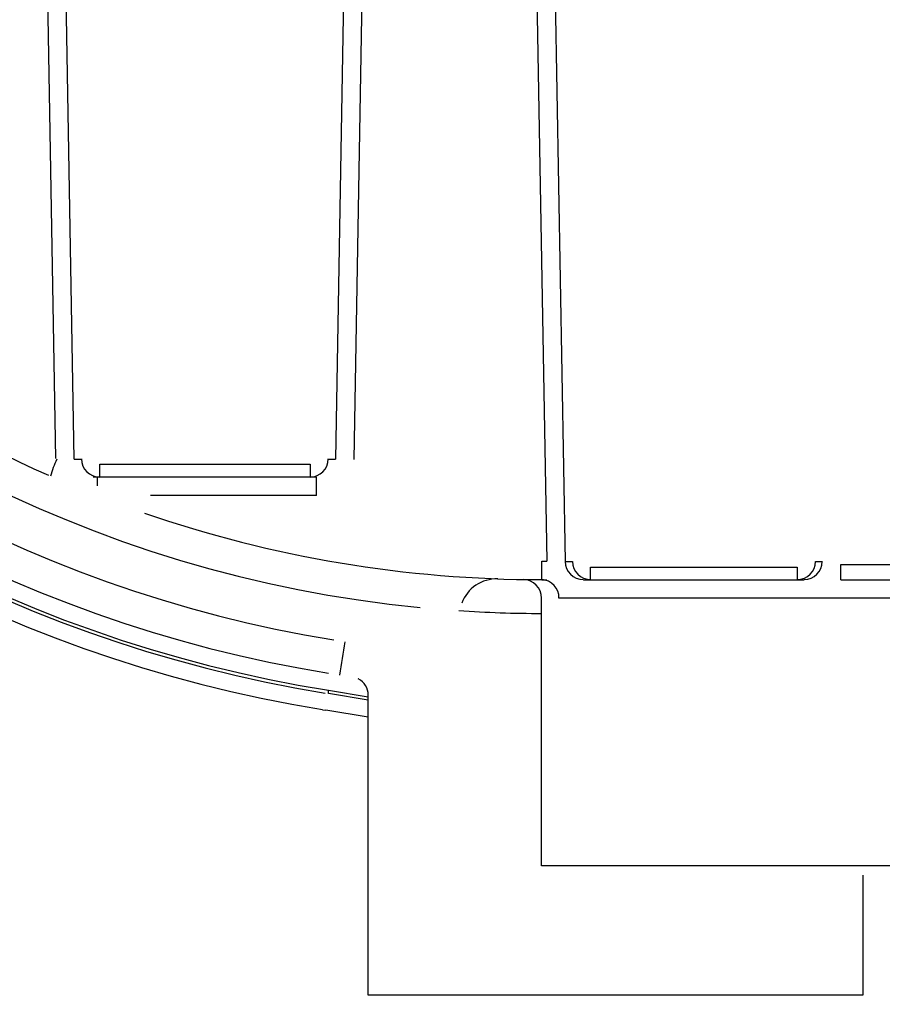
# Model space of a CAD drawing. Header units: inches. Extents: x 113 to 184, y 91 to 194.
# Tile 2 of 20: x 124 to 136, y 94 to 108. Entities that reach past the tile are written whole.
import ezdxf

# ---------------------------------------------------------------- set-up
doc = ezdxf.new("R2010")
doc.units = ezdxf.units.IN
doc.header["$MEASUREMENT"] = 0
doc.layers.add('N0', color=255, linetype='Continuous')

msp = doc.modelspace()

# ---------------------------------------------------------------- linework, layer by layer
at = {"layer": 'N0', "color": 255}
for p, q in [((124.788, 101.844), (124.527, 116.76)), ((125.036, 101.837), (124.775, 116.76)), ((128.851, 116.76), (128.59, 101.837)), ((129.099, 116.76), (128.838, 101.832)), ((131.178, 116.76), (131.462, 100.447)), ((131.426, 116.76), (131.711, 100.443)), ((125.036, 101.837), (125.135, 101.837)), ((125.383, 101.768), (128.243, 101.768)), ((125.383, 101.59), (125.383, 101.768)), ((128.243, 101.768), (128.243, 101.59)), ((128.491, 101.837), (128.59, 101.837)), ((125.383, 101.59), (125.295, 101.59)), ((125.347, 101.59), (125.347, 101.474)), ((128.243, 101.59), (125.383, 101.59)), ((128.33, 101.59), (128.243, 101.59)), ((128.33, 101.339), (128.33, 101.59)), ((128.33, 101.339), (126.073, 101.339)), ((131.393, 100.196), (131.393, 100.447)), ((131.393, 100.447), (131.462, 100.447)), ((131.711, 100.443), (131.81, 100.443)), ((135.116, 100.443), (135.209, 100.443)), ((135.458, 100.403), (136.791, 100.403)), ((135.458, 100.196), (135.458, 100.403)), ((132.058, 100.368), (134.868, 100.368)), ((132.058, 100.196), (132.058, 100.368)), ((134.868, 100.368), (134.868, 100.196)), ((130.637, 100.186), (130.644, 100.189)), ((131.393, 100.196), (131.462, 100.196)), ((131.959, 100.196), (132.058, 100.196)), ((132.058, 100.196), (134.868, 100.196)), ((134.868, 100.196), (134.961, 100.196)), ((135.458, 100.196), (136.791, 100.196)), ((131.391, 96.306), (131.391, 99.947)), ((138.041, 99.945), (131.626, 99.945)), ((128.901, 98.849), (128.899, 98.849)), ((128.494, 98.648), (128.494, 98.693)), ((128.494, 98.693), (129.034, 98.605)), ((129.034, 98.56), (128.494, 98.648)), ((129.034, 94.55), (129.034, 98.626)), ((128.413, 98.429), (128.457, 98.422)), ((129.034, 98.328), (128.457, 98.422)), ((138.041, 96.306), (131.391, 96.306)), ((135.76, 96.181), (135.76, 94.55)), ((135.76, 94.55), (129.034, 94.55))]:
    msp.add_line(p, q, dxfattribs=at)
for points in [[(128.163, 116.76, 2.052268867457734e-289, 2.052268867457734e-289, 0.002155), (128.137, 115.216, 2.052268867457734e-289, 2.052268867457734e-289, 0.002184), (128.121, 113.432, 2.052268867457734e-289, 2.052268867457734e-289, 0.000179), (128.111, 111.745, 2.052268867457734e-289, 2.052268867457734e-289, 0.002667), (128.112, 110.149, 2.052268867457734e-289, 2.052268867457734e-289, 0.000085), (128.121, 108.372, 2.052268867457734e-289, 2.052268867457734e-289, 0.002735), (128.136, 106.793, 2.052268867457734e-289, 2.052268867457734e-289, 0.000157), (128.164, 105.105, 2.052268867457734e-289, 2.052268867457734e-289, 0.002195), (128.199, 103.297, 2.052268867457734e-289, 2.052268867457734e-289, 0.002526), (128.243, 101.768, 2.052268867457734e-289, 2.052268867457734e-289, 0)], [(128.411, 116.76, 2.052268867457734e-289, 2.052268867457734e-289, 0.001337), (128.387, 115.116, 2.052268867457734e-289, 2.052268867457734e-289, 0.001239), (128.37, 113.46, 2.052268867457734e-289, 2.052268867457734e-289, 0.001262), (128.361, 111.786, 2.052268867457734e-289, 2.052268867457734e-289, 0.001263), (128.361, 110.127, 2.052268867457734e-289, 2.052268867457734e-289, 0.001279), (128.37, 108.468, 2.052268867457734e-289, 2.052268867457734e-289, 0.001302), (128.387, 106.809, 2.052268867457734e-289, 2.052268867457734e-289, 0.001337), (128.413, 105.141, 2.052268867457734e-289, 2.052268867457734e-289, 0.001414), (128.448, 103.474, 2.052268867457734e-289, 2.052268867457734e-289, 0.001195), (128.491, 101.837, 2.052268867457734e-289, 2.052268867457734e-289, 0)], [(134.745, 116.76, 2.052268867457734e-289, 2.052268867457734e-289, 0.002077), (134.718, 115.201, 2.052268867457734e-289, 2.052268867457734e-289, 0.002562), (134.702, 113.507, 2.052268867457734e-289, 2.052268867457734e-289, 0.000309), (134.693, 111.752, 2.052268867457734e-289, 2.052268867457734e-289, 0.002458), (134.69, 110.269, 2.052268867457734e-289, 2.052268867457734e-289, 0.000531), (134.702, 108.576, 2.052268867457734e-289, 2.052268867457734e-289, 0.000188), (134.715, 106.866, 2.052268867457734e-289, 2.052268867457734e-289, 0.002877), (134.74, 105.361, 2.052268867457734e-289, 2.052268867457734e-289, 0.000281), (134.775, 103.624, 2.052268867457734e-289, 2.052268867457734e-289, 0.002704), (134.817, 101.902, 2.052268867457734e-289, 2.052268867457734e-289, 0.002451), (134.868, 100.368, 2.052268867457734e-289, 2.052268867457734e-289, 0)], [(134.993, 116.76, 2.052268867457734e-289, 2.052268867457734e-289, 0.001315), (134.968, 115.128, 2.052268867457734e-289, 2.052268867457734e-289, 0.001212), (134.951, 113.501, 2.052268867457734e-289, 2.052268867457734e-289, 0.001175), (134.943, 111.886, 2.052268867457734e-289, 2.052268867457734e-289, 0.00131), (134.942, 110.229, 2.052268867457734e-289, 2.052268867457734e-289, 0.00126), (134.95, 108.601, 2.052268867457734e-289, 2.052268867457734e-289, 0.001276), (134.966, 106.971, 2.052268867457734e-289, 2.052268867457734e-289, 0.001338), (134.99, 105.326, 2.052268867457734e-289, 2.052268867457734e-289, 0.001298), (135.024, 103.695, 2.052268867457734e-289, 2.052268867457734e-289, 0.001368), (135.066, 102.068, 2.052268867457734e-289, 2.052268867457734e-289, 0.001285), (135.116, 100.443, 2.052268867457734e-289, 2.052268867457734e-289, 0)], [(135.209, 100.443, 2.052268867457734e-289, 2.052268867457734e-289, -0.000787), (135.194, 102.075, 2.052268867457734e-289, 2.052268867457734e-289, -0.000704), (135.185, 103.706, 2.052268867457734e-289, 2.052268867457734e-289, -0.000655), (135.179, 105.31, 2.052268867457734e-289, 2.052268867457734e-289, -0.000744), (135.179, 106.975, 2.052268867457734e-289, 2.052268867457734e-289, -0.00069), (135.182, 108.602, 2.052268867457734e-289, 2.052268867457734e-289, -0.000688), (135.191, 110.229, 2.052268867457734e-289, 2.052268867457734e-289, -0.000729), (135.204, 111.89, 2.052268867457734e-289, 2.052268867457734e-289, -0.000644), (135.221, 113.493, 2.052268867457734e-289, 2.052268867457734e-289, -0.00068), (135.243, 115.128, 2.052268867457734e-289, 2.052268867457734e-289, -0.000584), (135.269, 116.76, 2.052268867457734e-289, 2.052268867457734e-289, 0)], [(125.135, 101.837, 2.052268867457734e-289, 2.052268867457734e-289, 0.001069), (125.166, 102.977, 2.052268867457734e-289, 2.052268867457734e-289, 0.000865), (125.192, 104.099, 2.052268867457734e-289, 2.052268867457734e-289, 0.000999), (125.215, 105.258, 2.052268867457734e-289, 2.052268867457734e-289, 0.000923), (125.234, 106.397, 2.052268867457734e-289, 2.052268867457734e-289, 0.00091), (125.248, 107.539, 2.052268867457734e-289, 2.052268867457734e-289, 0.000941), (125.258, 108.691, 2.052268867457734e-289, 2.052268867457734e-289, 0.000822), (125.264, 109.818, 2.052268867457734e-289, 2.052268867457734e-289, 0.000751), (125.265, 110.959, 2.052268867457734e-289, 2.052268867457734e-289, 0)], [(125.383, 101.768, 2.052268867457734e-289, 2.052268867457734e-289, 0.002712), (125.416, 102.886, 2.052268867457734e-289, 2.052268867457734e-289, 0.000989), (125.442, 103.869, 2.052268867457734e-289, 2.052268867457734e-289, 0.001611), (125.465, 105.159, 2.052268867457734e-289, 2.052268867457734e-289, 0.000433), (125.483, 106.353, 2.052268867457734e-289, 2.052268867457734e-289, 0.000445), (125.499, 107.536, 2.052268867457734e-289, 2.052268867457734e-289, 0.001681), (125.512, 108.825, 2.052268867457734e-289, 2.052268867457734e-289, 0.000793), (125.515, 109.82, 2.052268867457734e-289, 2.052268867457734e-289, 0.00248), (125.513, 110.935, 2.052268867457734e-289, 2.052268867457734e-289, 0)], [(131.81, 100.443, 2.052268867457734e-289, 2.052268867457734e-289, 0.001242), (131.852, 101.757, 2.052268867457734e-289, 2.052268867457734e-289, 0.001014), (131.887, 103.049, 2.052268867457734e-289, 2.052268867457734e-289, 0.001171), (131.918, 104.387, 2.052268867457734e-289, 2.052268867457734e-289, 0.001075), (131.943, 105.7, 2.052268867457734e-289, 2.052268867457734e-289, 0.001057), (131.961, 107.016, 2.052268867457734e-289, 2.052268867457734e-289, 0.001091), (131.975, 108.347, 2.052268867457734e-289, 2.052268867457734e-289, 0.000948), (131.983, 109.644, 2.052268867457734e-289, 2.052268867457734e-289, 0.00088), (131.985, 110.959, 2.052268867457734e-289, 2.052268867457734e-289, 0)], [(132.058, 100.368, 2.052268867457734e-289, 2.052268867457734e-289, 0.003202), (132.103, 101.656, 2.052268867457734e-289, 2.052268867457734e-289, 0.001184), (132.137, 102.789, 2.052268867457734e-289, 2.052268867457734e-289, 0.001862), (132.169, 104.276, 2.052268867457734e-289, 2.052268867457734e-289, 0.000503), (132.193, 105.653, 2.052268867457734e-289, 2.052268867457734e-289, 0.00052), (132.214, 107.016, 2.052268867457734e-289, 2.052268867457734e-289, 0.001963), (132.231, 108.501, 2.052268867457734e-289, 2.052268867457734e-289, 0.000901), (132.235, 109.65, 2.052268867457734e-289, 2.052268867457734e-289, 0.002867), (132.233, 110.935, 2.052268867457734e-289, 2.052268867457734e-289, 0)], [(135.458, 100.403, 2.052268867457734e-289, 2.052268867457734e-289, -0.000953), (135.444, 101.405, 2.052268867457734e-289, 2.052268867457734e-289, -0.000978), (135.435, 102.29, 2.052268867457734e-289, 2.052268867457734e-289, -0.000779), (135.428, 103.432, 2.052268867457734e-289, 2.052268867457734e-289, -0.000371), (135.424, 104.475, 2.052268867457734e-289, 2.052268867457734e-289, -0.000373), (135.421, 105.516, 2.052268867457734e-289, 2.052268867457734e-289, -0.000783), (135.42, 106.661, 2.052268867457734e-289, 2.052268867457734e-289, -0.000945), (135.423, 107.54, 2.052268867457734e-289, 2.052268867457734e-289, -0.000906), (135.43, 108.548, 2.052268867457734e-289, 2.052268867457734e-289, 0)], [(124.788, 101.844, 2.052268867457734e-289, 2.052268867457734e-289, -0.025242), (124.073, 102.166, 2.052268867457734e-289, 2.052268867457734e-289, -0.016124), (123.239, 102.629, 2.052268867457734e-289, 2.052268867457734e-289, -0.012339), (122.521, 103.05, 2.052268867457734e-289, 2.052268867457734e-289, -0.013503), (121.817, 103.553, 2.052268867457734e-289, 2.052268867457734e-289, -0.013515), (121.121, 104.065, 2.052268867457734e-289, 2.052268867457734e-289, -0.012326), (120.497, 104.616, 2.052268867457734e-289, 2.052268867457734e-289, -0.016131), (119.798, 105.265, 2.052268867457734e-289, 2.052268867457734e-289, -0.025234), (119.271, 105.844, 2.052268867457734e-289, 2.052268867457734e-289, 0)], [(124.686, 101.615, 2.052268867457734e-289, 2.052268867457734e-289, -1), (124.7, 101.647, 2.052268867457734e-289, 2.052268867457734e-289, 0), (124.715, 101.68, 2.052268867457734e-289, 2.052268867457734e-289, 0), (124.729, 101.713, 2.052268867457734e-289, 2.052268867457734e-289, 0), (124.744, 101.746, 2.052268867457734e-289, 2.052268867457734e-289, 0), (124.759, 101.779, 2.052268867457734e-289, 2.052268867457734e-289, 0), (124.773, 101.812, 2.052268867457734e-289, 2.052268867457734e-289, 0), (124.788, 101.844, 2.052268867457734e-289, 2.052268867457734e-289, 0)], [(124.801, 101.833, 2.052268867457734e-289, 2.052268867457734e-289, -0.000173), (124.799, 101.834, 2.052268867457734e-289, 2.052268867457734e-289, -0.000183), (124.797, 101.836, 2.052268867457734e-289, 2.052268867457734e-289, -0.000109), (124.795, 101.838, 2.052268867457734e-289, 2.052268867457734e-289, -0.000066), (124.793, 101.839, 2.052268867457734e-289, 2.052268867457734e-289, -0.000113), (124.791, 101.841, 2.052268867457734e-289, 2.052268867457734e-289, -0.000184), (124.789, 101.843, 2.052268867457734e-289, 2.052268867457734e-289, -0.000169), (124.788, 101.844, 2.052268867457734e-289, 2.052268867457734e-289, 0)], [(124.801, 101.833, 2.052268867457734e-289, 2.052268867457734e-289, 0.000002), (124.833, 101.833, 2.052268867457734e-289, 2.052268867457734e-289, 0.000001), (124.865, 101.834, 2.052268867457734e-289, 2.052268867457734e-289, 0.000002), (124.901, 101.834, 2.052268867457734e-289, 2.052268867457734e-289, 0.000002), (124.935, 101.835, 2.052268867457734e-289, 2.052268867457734e-289, 0.000002), (124.971, 101.836, 2.052268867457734e-289, 2.052268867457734e-289, -0.000001), (125.006, 101.836, 2.052268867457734e-289, 2.052268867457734e-289, -0.000042), (125.036, 101.837, 2.052268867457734e-289, 2.052268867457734e-289, 0)], [(125.013, 101.611, 2.052268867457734e-289, 2.052268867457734e-289, -0.029561), (124.981, 101.64, 2.052268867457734e-289, 2.052268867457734e-289, -0.01254), (124.951, 101.671, 2.052268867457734e-289, 2.052268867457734e-289, -0.000894), (124.92, 101.705, 2.052268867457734e-289, 2.052268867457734e-289, -0.001681), (124.893, 101.737, 2.052268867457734e-289, 2.052268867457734e-289, 0.003579), (124.862, 101.771, 2.052268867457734e-289, 2.052268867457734e-289, 0.008952), (124.832, 101.803, 2.052268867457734e-289, 2.052268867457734e-289, 0.023257), (124.801, 101.833, 2.052268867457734e-289, 2.052268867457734e-289, 0)], [(125.036, 101.837, 2.052268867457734e-289, 2.052268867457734e-289, 0.033727), (125.037, 101.812, 2.052268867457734e-289, 2.052268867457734e-289, 0.02527), (125.042, 101.788, 2.052268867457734e-289, 2.052268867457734e-289, 0.025082), (125.048, 101.765, 2.052268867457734e-289, 2.052268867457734e-289, 0.023691), (125.057, 101.742, 2.052268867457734e-289, 2.052268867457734e-289, 0.025931), (125.068, 101.72, 2.052268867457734e-289, 2.052268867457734e-289, 0.023011), (125.081, 101.699, 2.052268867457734e-289, 2.052268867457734e-289, 0.029119), (125.096, 101.68, 2.052268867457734e-289, 2.052268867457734e-289, 0)], [(125.135, 101.837, 2.052268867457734e-289, 2.052268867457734e-289, 0.317391), (125.162, 101.812, 2.052268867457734e-289, 2.052268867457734e-289, 0.057346), (125.196, 101.797, 2.052268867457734e-289, 2.052268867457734e-289, 0.003066), (125.234, 101.786, 2.052268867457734e-289, 2.052268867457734e-289, 0.032492), (125.27, 101.779, 2.052268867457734e-289, 2.052268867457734e-289, 0.001746), (125.307, 101.773, 2.052268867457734e-289, 2.052268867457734e-289, 0.020706), (125.348, 101.769, 2.052268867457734e-289, 2.052268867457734e-289, 0.019416), (125.383, 101.768, 2.052268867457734e-289, 2.052268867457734e-289, 0)], [(128.243, 101.768, 2.052268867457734e-289, 2.052268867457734e-289, 0.019416), (128.278, 101.769, 2.052268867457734e-289, 2.052268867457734e-289, 0.020706), (128.319, 101.773, 2.052268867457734e-289, 2.052268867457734e-289, 0.001746), (128.356, 101.779, 2.052268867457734e-289, 2.052268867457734e-289, 0.032492), (128.392, 101.786, 2.052268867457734e-289, 2.052268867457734e-289, 0.003067), (128.43, 101.797, 2.052268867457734e-289, 2.052268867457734e-289, 0.057346), (128.464, 101.812, 2.052268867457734e-289, 2.052268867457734e-289, 0.314296), (128.491, 101.837, 2.052268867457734e-289, 2.052268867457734e-289, 0)], [(128.33, 101.59, 2.052268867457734e-289, 2.052268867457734e-289, 0.054119), (128.389, 101.596, 2.052268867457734e-289, 2.052268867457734e-289, 0.05548), (128.446, 101.615, 2.052268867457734e-289, 2.052268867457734e-289, 0.060654), (128.494, 101.644, 2.052268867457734e-289, 2.052268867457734e-289, 0.049069), (128.531, 101.679, 2.052268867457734e-289, 2.052268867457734e-289, 0.060329), (128.561, 101.723, 2.052268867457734e-289, 2.052268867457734e-289, 0.053672), (128.582, 101.778, 2.052268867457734e-289, 2.052268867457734e-289, 0.051536), (128.59, 101.837, 2.052268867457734e-289, 2.052268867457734e-289, 0)], [(128.838, 101.832, 2.052268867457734e-289, 2.052268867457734e-289, -0.059055), (128.823, 101.719, 2.052268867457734e-289, 2.052268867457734e-289, -0.063574), (128.783, 101.611, 2.052268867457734e-289, 2.052268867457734e-289, -0.047757), (128.724, 101.52, 2.052268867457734e-289, 2.052268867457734e-289, -0.06536), (128.644, 101.444, 2.052268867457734e-289, 2.052268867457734e-289, -0.046147), (128.554, 101.389, 2.052268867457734e-289, 2.052268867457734e-289, -0.060324), (128.445, 101.351, 2.052268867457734e-289, 2.052268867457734e-289, -0.045094), (128.33, 101.339, 2.052268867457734e-289, 2.052268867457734e-289, 0)], [(128.59, 101.837, 2.052268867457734e-289, 2.052268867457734e-289, -0.999925), (128.622, 101.836, 2.052268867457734e-289, 2.052268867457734e-289, 0.000004), (128.658, 101.836, 2.052268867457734e-289, 2.052268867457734e-289, 0.000007), (128.696, 101.835, 2.052268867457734e-289, 2.052268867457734e-289, 0), (128.732, 101.834, 2.052268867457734e-289, 2.052268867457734e-289, -0.000006), (128.771, 101.834, 2.052268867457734e-289, 2.052268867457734e-289, -0.000003), (128.805, 101.833, 2.052268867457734e-289, 2.052268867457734e-289, -0.000007), (128.838, 101.832, 2.052268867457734e-289, 2.052268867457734e-289, 0)], [(124.686, 101.615, 2.052268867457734e-289, 2.052268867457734e-289, 0.00013), (124.69, 101.613, 2.052268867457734e-289, 2.052268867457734e-289, 0.000141), (124.693, 101.612, 2.052268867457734e-289, 2.052268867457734e-289, 0.000087), (124.697, 101.61, 2.052268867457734e-289, 2.052268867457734e-289, 0.00005), (124.701, 101.608, 2.052268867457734e-289, 2.052268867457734e-289, 0.000083), (124.705, 101.606, 2.052268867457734e-289, 2.052268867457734e-289, 0.00014), (124.709, 101.605, 2.052268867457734e-289, 2.052268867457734e-289, 0.000132), (124.713, 101.603, 2.052268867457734e-289, 2.052268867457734e-289, 0)], [(124.713, 101.603, 2.052268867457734e-289, 2.052268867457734e-289, 0.00175), (124.756, 101.584, 2.052268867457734e-289, 2.052268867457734e-289, 0.001024), (124.797, 101.566, 2.052268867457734e-289, 2.052268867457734e-289, 0.001034), (124.848, 101.544, 2.052268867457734e-289, 2.052268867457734e-289, 0.000215), (124.892, 101.525, 2.052268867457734e-289, 2.052268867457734e-289, 0.001028), (124.933, 101.508, 2.052268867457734e-289, 2.052268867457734e-289, 0.000466), (124.983, 101.487, 2.052268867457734e-289, 2.052268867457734e-289, 0.001526), (125.024, 101.47, 2.052268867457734e-289, 2.052268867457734e-289, 0)], [(125.013, 101.611, 2.052268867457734e-289, 2.052268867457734e-289, 0), (125.008, 101.583, 2.052268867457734e-289, 2.052268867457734e-289, 0), (125.004, 101.558, 2.052268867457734e-289, 2.052268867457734e-289, 0), (125.002, 101.535, 2.052268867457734e-289, 2.052268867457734e-289, 0), (125.003, 101.515, 2.052268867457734e-289, 2.052268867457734e-289, 0), (125.005, 101.498, 2.052268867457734e-289, 2.052268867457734e-289, 0), (125.01, 101.485, 2.052268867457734e-289, 2.052268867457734e-289, 0), (125.016, 101.475, 2.052268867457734e-289, 2.052268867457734e-289, 0), (125.024, 101.47, 2.052268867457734e-289, 2.052268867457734e-289, 0)], [(125.013, 101.611, 2.052268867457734e-289, 2.052268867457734e-289, 0), (125.03, 101.624, 2.052268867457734e-289, 2.052268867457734e-289, 0), (125.044, 101.637, 2.052268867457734e-289, 2.052268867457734e-289, 0), (125.058, 101.648, 2.052268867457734e-289, 2.052268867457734e-289, 0), (125.069, 101.658, 2.052268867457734e-289, 2.052268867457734e-289, 0), (125.079, 101.666, 2.052268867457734e-289, 2.052268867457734e-289, 0), (125.087, 101.673, 2.052268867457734e-289, 2.052268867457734e-289, 0), (125.093, 101.677, 2.052268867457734e-289, 2.052268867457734e-289, 0), (125.096, 101.68, 2.052268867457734e-289, 2.052268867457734e-289, 0)], [(125.301, 101.482, 2.052268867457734e-289, 2.052268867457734e-289, -0.038592), (125.256, 101.489, 2.052268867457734e-289, 2.052268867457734e-289, -0.018048), (125.212, 101.5, 2.052268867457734e-289, 2.052268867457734e-289, -0.029351), (125.168, 101.515, 2.052268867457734e-289, 2.052268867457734e-289, -0.015273), (125.127, 101.533, 2.052268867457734e-289, 2.052268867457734e-289, -0.016609), (125.086, 101.555, 2.052268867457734e-289, 2.052268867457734e-289, -0.023944), (125.047, 101.581, 2.052268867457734e-289, 2.052268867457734e-289, -0.052713), (125.013, 101.611, 2.052268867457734e-289, 2.052268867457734e-289, 0)], [(125.096, 101.68, 2.052268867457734e-289, 2.052268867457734e-289, 0.05129), (125.118, 101.657, 2.052268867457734e-289, 2.052268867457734e-289, 0.029162), (125.143, 101.637, 2.052268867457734e-289, 2.052268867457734e-289, 0.035561), (125.171, 101.62, 2.052268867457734e-289, 2.052268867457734e-289, 0.032083), (125.201, 101.606, 2.052268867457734e-289, 2.052268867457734e-289, 0.03439), (125.232, 101.597, 2.052268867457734e-289, 2.052268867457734e-289, 0.025437), (125.263, 101.592, 2.052268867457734e-289, 2.052268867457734e-289, 0.020879), (125.295, 101.59, 2.052268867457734e-289, 2.052268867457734e-289, 0)], [(125.024, 101.47, 2.052268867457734e-289, 2.052268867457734e-289, 0.000609), (125.052, 101.458, 2.052268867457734e-289, 2.052268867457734e-289, 0.000374), (125.078, 101.447, 2.052268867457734e-289, 2.052268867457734e-289, 0.000741), (125.105, 101.436, 2.052268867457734e-289, 2.052268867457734e-289, 0.000055), (125.133, 101.425, 2.052268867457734e-289, 2.052268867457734e-289, 0.000719), (125.158, 101.415, 2.052268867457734e-289, 2.052268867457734e-289, 0.000319), (125.188, 101.402, 2.052268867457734e-289, 2.052268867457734e-289, 0.000916), (125.213, 101.392, 2.052268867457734e-289, 2.052268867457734e-289, 0)], [(125.213, 101.392, 2.052268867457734e-289, 2.052268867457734e-289, 0), (125.221, 101.391, 2.052268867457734e-289, 2.052268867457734e-289, 0), (125.229, 101.394, 2.052268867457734e-289, 2.052268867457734e-289, 0), (125.239, 101.401, 2.052268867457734e-289, 2.052268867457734e-289, 0), (125.25, 101.411, 2.052268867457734e-289, 2.052268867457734e-289, 0), (125.262, 101.424, 2.052268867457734e-289, 2.052268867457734e-289, 0), (125.275, 101.441, 2.052268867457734e-289, 2.052268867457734e-289, 0), (125.288, 101.46, 2.052268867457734e-289, 2.052268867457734e-289, 0), (125.301, 101.482, 2.052268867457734e-289, 2.052268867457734e-289, 0)], [(125.347, 101.474, 2.052268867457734e-289, 2.052268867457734e-289, 0), (125.333, 101.45, 2.052268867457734e-289, 2.052268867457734e-289, 0), (125.319, 101.429, 2.052268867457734e-289, 2.052268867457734e-289, 0), (125.306, 101.411, 2.052268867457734e-289, 2.052268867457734e-289, 0), (125.294, 101.396, 2.052268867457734e-289, 2.052268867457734e-289, 0), (125.282, 101.385, 2.052268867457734e-289, 2.052268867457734e-289, 0), (125.271, 101.378, 2.052268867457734e-289, 2.052268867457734e-289, 0), (125.262, 101.375, 2.052268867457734e-289, 2.052268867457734e-289, 0), (125.254, 101.376, 2.052268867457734e-289, 2.052268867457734e-289, 0)], [(125.295, 101.59, 2.052268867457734e-289, 2.052268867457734e-289, -0.918403), (125.298, 101.578, 2.052268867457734e-289, 2.052268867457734e-289, -0.005129), (125.299, 101.561, 2.052268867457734e-289, 2.052268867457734e-289, -0.002704), (125.3, 101.545, 2.052268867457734e-289, 2.052268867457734e-289, -0.003072), (125.3, 101.529, 2.052268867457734e-289, 2.052268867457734e-289, -0.002135), (125.301, 101.512, 2.052268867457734e-289, 2.052268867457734e-289, -0.000191), (125.301, 101.497, 2.052268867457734e-289, 2.052268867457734e-289, -0.001857), (125.301, 101.482, 2.052268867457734e-289, 2.052268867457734e-289, 0)], [(125.347, 101.474, 2.052268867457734e-289, 2.052268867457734e-289, -0.000148), (125.341, 101.475, 2.052268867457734e-289, 2.052268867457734e-289, -0.000162), (125.335, 101.476, 2.052268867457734e-289, 2.052268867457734e-289, -0.000099), (125.328, 101.477, 2.052268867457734e-289, 2.052268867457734e-289, -0.000056), (125.321, 101.479, 2.052268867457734e-289, 2.052268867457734e-289, -0.000089), (125.314, 101.48, 2.052268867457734e-289, 2.052268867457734e-289, -0.000148), (125.307, 101.481, 2.052268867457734e-289, 2.052268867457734e-289, -0.000141), (125.301, 101.482, 2.052268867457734e-289, 2.052268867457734e-289, 0)], [(126.073, 101.339, 2.052268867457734e-289, 2.052268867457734e-289, -0.002201), (125.972, 101.357, 2.052268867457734e-289, 2.052268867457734e-289, -0.001309), (125.875, 101.374, 2.052268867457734e-289, 2.052268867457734e-289, -0.001307), (125.757, 101.395, 2.052268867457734e-289, 2.052268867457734e-289, -0.000266), (125.654, 101.415, 2.052268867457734e-289, 2.052268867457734e-289, -0.001326), (125.559, 101.433, 2.052268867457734e-289, 2.052268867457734e-289, -0.000621), (125.443, 101.455, 2.052268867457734e-289, 2.052268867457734e-289, -0.002007), (125.347, 101.474, 2.052268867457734e-289, 2.052268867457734e-289, 0)], [(125.213, 101.392, 2.052268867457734e-289, 2.052268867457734e-289, 0.000197), (125.219, 101.39, 2.052268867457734e-289, 2.052268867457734e-289, 0.000212), (125.224, 101.388, 2.052268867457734e-289, 2.052268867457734e-289, 0.000128), (125.231, 101.385, 2.052268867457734e-289, 2.052268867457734e-289, 0.000076), (125.237, 101.383, 2.052268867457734e-289, 2.052268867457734e-289, 0.000128), (125.243, 101.38, 2.052268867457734e-289, 2.052268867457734e-289, 0.000211), (125.249, 101.378, 2.052268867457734e-289, 2.052268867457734e-289, 0.000197), (125.254, 101.376, 2.052268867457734e-289, 2.052268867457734e-289, 0)], [(125.254, 101.376, 2.052268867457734e-289, 2.052268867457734e-289, 0.003572), (125.351, 101.337, 2.052268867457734e-289, 2.052268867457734e-289, 0.001149), (125.469, 101.292, 2.052268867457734e-289, 2.052268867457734e-289, 0.002401), (125.565, 101.255, 2.052268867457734e-289, 2.052268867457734e-289, 0.000474), (125.669, 101.217, 2.052268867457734e-289, 2.052268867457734e-289, 0.002351), (125.789, 101.172, 2.052268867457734e-289, 2.052268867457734e-289, 0.002436), (125.888, 101.138, 2.052268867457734e-289, 2.052268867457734e-289, 0.004061), (125.991, 101.102, 2.052268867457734e-289, 2.052268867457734e-289, 0)], [(126.073, 101.339, 2.052268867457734e-289, 2.052268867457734e-289, 0), (126.062, 101.305, 2.052268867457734e-289, 2.052268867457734e-289, 0), (126.05, 101.272, 2.052268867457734e-289, 2.052268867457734e-289, 0), (126.038, 101.237, 2.052268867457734e-289, 2.052268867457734e-289, 0), (126.026, 101.203, 2.052268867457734e-289, 2.052268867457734e-289, 0), (126.014, 101.169, 2.052268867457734e-289, 2.052268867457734e-289, 0), (126.003, 101.135, 2.052268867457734e-289, 2.052268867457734e-289, 0), (125.991, 101.102, 2.052268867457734e-289, 2.052268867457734e-289, 0)], [(131.393, 100.447, 2.052268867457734e-289, 2.052268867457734e-289, -0.019881), (130.775, 100.45, 2.052268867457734e-289, 2.052268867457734e-289, -0.01278), (130.024, 100.503, 2.052268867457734e-289, 2.052268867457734e-289, -0.009652), (129.369, 100.562, 2.052268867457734e-289, 2.052268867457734e-289, -0.01073), (128.696, 100.671, 2.052268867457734e-289, 2.052268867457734e-289, -0.0107), (128.024, 100.788, 2.052268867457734e-289, 2.052268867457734e-289, -0.009682), (127.386, 100.946, 2.052268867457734e-289, 2.052268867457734e-289, -0.012762), (126.659, 101.14, 2.052268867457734e-289, 2.052268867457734e-289, -0.0199), (126.073, 101.339, 2.052268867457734e-289, 2.052268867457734e-289, 0)], [(131.711, 100.443, 2.052268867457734e-289, 2.052268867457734e-289, -1), (131.675, 100.444, 2.052268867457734e-289, 2.052268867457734e-289, 0), (131.641, 100.444, 2.052268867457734e-289, 2.052268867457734e-289, 0), (131.604, 100.445, 2.052268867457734e-289, 2.052268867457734e-289, 0), (131.57, 100.445, 2.052268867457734e-289, 2.052268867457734e-289, 0), (131.533, 100.446, 2.052268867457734e-289, 2.052268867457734e-289, 0), (131.496, 100.447, 2.052268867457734e-289, 2.052268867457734e-289, 0), (131.462, 100.447, 2.052268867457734e-289, 2.052268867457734e-289, 0)], [(131.462, 100.447, 2.052268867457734e-289, 2.052268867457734e-289, 0), (131.462, 100.412, 2.052268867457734e-289, 2.052268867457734e-289, 0), (131.462, 100.377, 2.052268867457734e-289, 2.052268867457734e-289, 0), (131.462, 100.339, 2.052268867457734e-289, 2.052268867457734e-289, 0), (131.462, 100.303, 2.052268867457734e-289, 2.052268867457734e-289, 0), (131.462, 100.268, 2.052268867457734e-289, 2.052268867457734e-289, 0), (131.462, 100.232, 2.052268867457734e-289, 2.052268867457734e-289, 0), (131.462, 100.196, 2.052268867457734e-289, 2.052268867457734e-289, 0)], [(131.81, 100.443, 2.052268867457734e-289, 2.052268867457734e-289, 0.30277), (131.837, 100.417, 2.052268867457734e-289, 2.052268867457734e-289, 0.060882), (131.87, 100.4, 2.052268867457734e-289, 2.052268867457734e-289, 0.003809), (131.908, 100.388, 2.052268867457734e-289, 2.052268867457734e-289, 0.035355), (131.944, 100.379, 2.052268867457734e-289, 2.052268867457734e-289, 0.001832), (131.982, 100.374, 2.052268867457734e-289, 2.052268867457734e-289, 0.022332), (132.023, 100.369, 2.052268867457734e-289, 2.052268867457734e-289, 0.021621), (132.058, 100.368, 2.052268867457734e-289, 2.052268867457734e-289, 0)], [(134.868, 100.368, 2.052268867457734e-289, 2.052268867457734e-289, 0.021622), (134.904, 100.369, 2.052268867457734e-289, 2.052268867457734e-289, 0.022332), (134.945, 100.374, 2.052268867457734e-289, 2.052268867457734e-289, 0.001832), (134.983, 100.379, 2.052268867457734e-289, 2.052268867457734e-289, 0.035355), (135.019, 100.388, 2.052268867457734e-289, 2.052268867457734e-289, 0.003809), (135.057, 100.4, 2.052268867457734e-289, 2.052268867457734e-289, 0.060882), (135.09, 100.417, 2.052268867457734e-289, 2.052268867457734e-289, 0.301017), (135.116, 100.443, 2.052268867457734e-289, 2.052268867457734e-289, 0)], [(135.458, 100.403, 2.052268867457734e-289, 2.052268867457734e-289, -0.012044), (135.422, 100.403, 2.052268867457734e-289, 2.052268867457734e-289, -0.008423), (135.385, 100.405, 2.052268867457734e-289, 2.052268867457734e-289, -0.006262), (135.348, 100.408, 2.052268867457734e-289, 2.052268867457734e-289, -0.009439), (135.313, 100.412, 2.052268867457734e-289, 2.052268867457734e-289, -0.014587), (135.277, 100.418, 2.052268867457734e-289, 2.052268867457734e-289, -0.030352), (135.241, 100.427, 2.052268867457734e-289, 2.052268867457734e-289, -0.198597), (135.209, 100.443, 2.052268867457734e-289, 2.052268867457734e-289, 0)], [(129.741, 99.818, 2.052268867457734e-289, 2.052268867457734e-289, 0), (129.748, 99.883, 2.052268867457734e-289, 2.052268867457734e-289, 0), (129.754, 99.948, 2.052268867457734e-289, 2.052268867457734e-289, 0), (129.761, 100.015, 2.052268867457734e-289, 2.052268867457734e-289, 0), (129.767, 100.08, 2.052268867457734e-289, 2.052268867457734e-289, 0), (129.773, 100.145, 2.052268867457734e-289, 2.052268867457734e-289, 0), (129.78, 100.211, 2.052268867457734e-289, 2.052268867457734e-289, 0), (129.786, 100.274, 2.052268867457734e-289, 2.052268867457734e-289, 0)], [(131.462, 100.196, 2.052268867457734e-289, 2.052268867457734e-289, 0), (131.53, 100.196, 2.052268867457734e-289, 2.052268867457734e-289, 0), (131.604, 100.196, 2.052268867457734e-289, 2.052268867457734e-289, 0), (131.678, 100.196, 2.052268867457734e-289, 2.052268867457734e-289, 0), (131.746, 100.196, 2.052268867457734e-289, 2.052268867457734e-289, 0), (131.819, 100.196, 2.052268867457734e-289, 2.052268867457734e-289, 0), (131.887, 100.196, 2.052268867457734e-289, 2.052268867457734e-289, 0), (131.959, 100.196, 2.052268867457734e-289, 2.052268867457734e-289, 0)], [(134.961, 100.196, 2.052268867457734e-289, 2.052268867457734e-289, 0), (135.032, 100.196, 2.052268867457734e-289, 2.052268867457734e-289, 0), (135.102, 100.196, 2.052268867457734e-289, 2.052268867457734e-289, 0), (135.174, 100.196, 2.052268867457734e-289, 2.052268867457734e-289, 0), (135.244, 100.196, 2.052268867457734e-289, 2.052268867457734e-289, 0), (135.315, 100.196, 2.052268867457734e-289, 2.052268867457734e-289, 0), (135.386, 100.196, 2.052268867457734e-289, 2.052268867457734e-289, 0), (135.458, 100.196, 2.052268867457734e-289, 2.052268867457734e-289, 0)], [(128.648, 98.9, 2.052268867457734e-289, 2.052268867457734e-289, 0.067475), (128.944, 98.881, 2.052268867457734e-289, 2.052268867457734e-289, 0.041284), (129.235, 98.919, 2.052268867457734e-289, 2.052268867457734e-289, 0.064282), (129.51, 99.014, 2.052268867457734e-289, 2.052268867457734e-289, 0.052664), (129.777, 99.165, 2.052268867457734e-289, 2.052268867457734e-289, 0.03953), (130.004, 99.372, 2.052268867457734e-289, 2.052268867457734e-289, 0.056198), (130.179, 99.607, 2.052268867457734e-289, 2.052268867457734e-289, 0.067086), (130.306, 99.876, 2.052268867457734e-289, 2.052268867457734e-289, 0)], [(130.306, 99.876, 2.052268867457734e-289, 2.052268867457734e-289, 0.399761), (130.226, 99.878, 2.052268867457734e-289, 2.052268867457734e-289, 0.006417), (130.147, 99.874, 2.052268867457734e-289, 2.052268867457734e-289, 0.005608), (130.065, 99.868, 2.052268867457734e-289, 2.052268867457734e-289, 0.007539), (129.982, 99.859, 2.052268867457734e-289, 2.052268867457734e-289, 0.007564), (129.9, 99.848, 2.052268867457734e-289, 2.052268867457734e-289, 0.00845), (129.821, 99.835, 2.052268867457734e-289, 2.052268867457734e-289, 0.008227), (129.741, 99.818, 2.052268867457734e-289, 2.052268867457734e-289, 0)], [(131.626, 99.945, 2.052268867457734e-289, 2.052268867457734e-289, -0.000845), (131.593, 99.945, 2.052268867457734e-289, 2.052268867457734e-289, -0.000548), (131.559, 99.946, 2.052268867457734e-289, 2.052268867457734e-289, -0.000512), (131.527, 99.946, 2.052268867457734e-289, 2.052268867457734e-289, -0.000634), (131.492, 99.946, 2.052268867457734e-289, 2.052268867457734e-289, -0.000513), (131.458, 99.946, 2.052268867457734e-289, 2.052268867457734e-289, -0.00084), (131.424, 99.947, 2.052268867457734e-289, 2.052268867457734e-289, -0.000508), (131.391, 99.947, 2.052268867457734e-289, 2.052268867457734e-289, 0)], [(129.741, 99.818, 2.052268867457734e-289, 2.052268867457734e-289, -0.057689), (129.64, 99.681, 2.052268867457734e-289, 2.052268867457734e-289, -0.03578), (129.518, 99.563, 2.052268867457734e-289, 2.052268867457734e-289, -0.054623), (129.379, 99.469, 2.052268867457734e-289, 2.052268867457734e-289, -0.046948), (129.225, 99.397, 2.052268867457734e-289, 2.052268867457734e-289, -0.026334), (129.06, 99.354, 2.052268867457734e-289, 2.052268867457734e-289, -0.053706), (128.893, 99.338, 2.052268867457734e-289, 2.052268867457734e-289, -0.058455), (128.722, 99.352, 2.052268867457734e-289, 2.052268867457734e-289, 0)], [(128.494, 98.925, 2.052268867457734e-289, 2.052268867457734e-289, 1), (128.504, 98.988, 2.052268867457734e-289, 2.052268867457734e-289, 0), (128.514, 99.053, 2.052268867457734e-289, 2.052268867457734e-289, 0), (128.525, 99.117, 2.052268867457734e-289, 2.052268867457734e-289, 0), (128.535, 99.182, 2.052268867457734e-289, 2.052268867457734e-289, 0), (128.546, 99.248, 2.052268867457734e-289, 2.052268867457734e-289, 0), (128.557, 99.313, 2.052268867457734e-289, 2.052268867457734e-289, 0), (128.567, 99.377, 2.052268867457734e-289, 2.052268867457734e-289, 0)], [(128.722, 99.352, 2.052268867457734e-289, 2.052268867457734e-289, 0), (128.702, 99.355, 2.052268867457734e-289, 2.052268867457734e-289, 0), (128.678, 99.359, 2.052268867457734e-289, 2.052268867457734e-289, 0), (128.655, 99.363, 2.052268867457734e-289, 2.052268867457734e-289, 0), (128.634, 99.366, 2.052268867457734e-289, 2.052268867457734e-289, 0), (128.61, 99.37, 2.052268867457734e-289, 2.052268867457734e-289, 0), (128.587, 99.374, 2.052268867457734e-289, 2.052268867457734e-289, 0), (128.567, 99.377, 2.052268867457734e-289, 2.052268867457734e-289, 0)], [(128.494, 98.925, 2.052268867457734e-289, 2.052268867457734e-289, -0.389567), (128.497, 98.894, 2.052268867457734e-289, 2.052268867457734e-289, -0.005972), (128.494, 98.86, 2.052268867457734e-289, 2.052268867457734e-289, 0.000335), (128.49, 98.826, 2.052268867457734e-289, 2.052268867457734e-289, 0.004436), (128.487, 98.792, 2.052268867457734e-289, 2.052268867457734e-289, 0.009611), (128.485, 98.759, 2.052268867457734e-289, 2.052268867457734e-289, 0.028424), (128.485, 98.725, 2.052268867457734e-289, 2.052268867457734e-289, 0.095425), (128.494, 98.693, 2.052268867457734e-289, 2.052268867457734e-289, 0)], [(128.494, 98.925, 2.052268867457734e-289, 2.052268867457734e-289, 0), (128.515, 98.921, 2.052268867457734e-289, 2.052268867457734e-289, 0), (128.535, 98.918, 2.052268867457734e-289, 2.052268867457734e-289, 0), (128.559, 98.914, 2.052268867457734e-289, 2.052268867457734e-289, 0), (128.582, 98.91, 2.052268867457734e-289, 2.052268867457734e-289, 0), (128.606, 98.906, 2.052268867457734e-289, 2.052268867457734e-289, 0), (128.627, 98.903, 2.052268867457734e-289, 2.052268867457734e-289, 0), (128.648, 98.9, 2.052268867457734e-289, 2.052268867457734e-289, 0)], [(131.393, 98.453, 2.052268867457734e-289, 2.052268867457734e-289, 0), (131.02, 98.514, 2.052268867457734e-289, 2.052268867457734e-289, 0), (130.58, 98.586, 2.052268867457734e-289, 2.052268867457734e-289, 0), (130.141, 98.657, 2.052268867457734e-289, 2.052268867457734e-289, 0), (129.745, 98.721, 2.052268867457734e-289, 2.052268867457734e-289, 0), (129.307, 98.793, 2.052268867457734e-289, 2.052268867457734e-289, 0), (128.867, 98.864, 2.052268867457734e-289, 2.052268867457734e-289, 0), (128.494, 98.925, 2.052268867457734e-289, 2.052268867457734e-289, 0)], [(128.413, 98.429, 2.052268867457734e-289, 2.052268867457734e-289, -1), (128.418, 98.459, 2.052268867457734e-289, 2.052268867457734e-289, 0), (128.423, 98.492, 2.052268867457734e-289, 2.052268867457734e-289, 0), (128.429, 98.525, 2.052268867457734e-289, 2.052268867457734e-289, 0), (128.434, 98.557, 2.052268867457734e-289, 2.052268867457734e-289, 0), (128.439, 98.59, 2.052268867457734e-289, 2.052268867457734e-289, 0), (128.445, 98.624, 2.052268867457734e-289, 2.052268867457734e-289, 0), (128.45, 98.655, 2.052268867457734e-289, 2.052268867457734e-289, 0)], [(128.494, 98.648, 2.052268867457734e-289, 2.052268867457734e-289, 0), (128.488, 98.649, 2.052268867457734e-289, 2.052268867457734e-289, 0), (128.482, 98.65, 2.052268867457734e-289, 2.052268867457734e-289, 0), (128.475, 98.651, 2.052268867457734e-289, 2.052268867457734e-289, 0), (128.468, 98.652, 2.052268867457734e-289, 2.052268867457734e-289, 0), (128.462, 98.653, 2.052268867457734e-289, 2.052268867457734e-289, 0), (128.456, 98.654, 2.052268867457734e-289, 2.052268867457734e-289, 0), (128.45, 98.655, 2.052268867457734e-289, 2.052268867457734e-289, 0)], [(128.494, 98.693, 2.052268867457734e-289, 2.052268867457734e-289, 0), (128.494, 98.693, 2.052268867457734e-289, 2.052268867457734e-289, 0), (128.494, 98.693, 2.052268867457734e-289, 2.052268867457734e-289, 0), (128.494, 98.693, 2.052268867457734e-289, 2.052268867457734e-289, 0), (128.494, 98.693, 2.052268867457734e-289, 2.052268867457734e-289, 0), (128.494, 98.693, 2.052268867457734e-289, 2.052268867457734e-289, 0), (128.494, 98.693, 2.052268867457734e-289, 2.052268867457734e-289, 0), (128.494, 98.693, 2.052268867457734e-289, 2.052268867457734e-289, 0)], [(129.034, 98.626, 2.052268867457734e-289, 2.052268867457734e-289, -0.995102), (129.163, 98.607, 2.052268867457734e-289, 2.052268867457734e-289, 0.001732), (129.304, 98.587, 2.052268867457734e-289, 2.052268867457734e-289, 0.002209), (129.443, 98.569, 2.052268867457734e-289, 2.052268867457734e-289, 0.002023), (129.578, 98.552, 2.052268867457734e-289, 2.052268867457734e-289, 0.001709), (129.721, 98.535, 2.052268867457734e-289, 2.052268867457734e-289, 0.003299), (129.861, 98.52, 2.052268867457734e-289, 2.052268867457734e-289, 0.00472), (129.998, 98.507, 2.052268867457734e-289, 2.052268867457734e-289, 0)], [(129.998, 98.507, 2.052268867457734e-289, 2.052268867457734e-289, 0.101432), (130, 98.543, 2.052268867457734e-289, 2.052268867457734e-289, 0.095084), (129.997, 98.572, 2.052268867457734e-289, 2.052268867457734e-289, 0.067625), (129.975, 98.618, 2.052268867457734e-289, 2.052268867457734e-289, 0.018828), (129.949, 98.658, 2.052268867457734e-289, 2.052268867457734e-289, 0.064964), (129.928, 98.681, 2.052268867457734e-289, 2.052268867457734e-289, 0.0722), (129.911, 98.692, 2.052268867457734e-289, 2.052268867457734e-289, 0.934628), (129.899, 98.696, 2.052268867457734e-289, 2.052268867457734e-289, 0)], [(130.014, 98.678, 2.052268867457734e-289, 2.052268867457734e-289, 0), (130.012, 98.656, 2.052268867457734e-289, 2.052268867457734e-289, 0), (130.01, 98.63, 2.052268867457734e-289, 2.052268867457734e-289, 0), (130.007, 98.604, 2.052268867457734e-289, 2.052268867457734e-289, 0), (130.005, 98.581, 2.052268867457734e-289, 2.052268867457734e-289, 0), (130.003, 98.555, 2.052268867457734e-289, 2.052268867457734e-289, 0), (130, 98.529, 2.052268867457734e-289, 2.052268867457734e-289, 0), (129.998, 98.507, 2.052268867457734e-289, 2.052268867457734e-289, 0)], [(128.457, 98.422, 2.052268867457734e-289, 2.052268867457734e-289, 0.999538), (128.462, 98.452, 2.052268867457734e-289, 2.052268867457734e-289, 0.000021), (128.467, 98.485, 2.052268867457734e-289, 2.052268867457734e-289, 0.000015), (128.472, 98.518, 2.052268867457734e-289, 2.052268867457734e-289, 0.00001), (128.478, 98.55, 2.052268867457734e-289, 2.052268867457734e-289, 0.000003), (128.483, 98.583, 2.052268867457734e-289, 2.052268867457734e-289, 0.000015), (128.488, 98.617, 2.052268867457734e-289, 2.052268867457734e-289, 0.000015), (128.494, 98.648, 2.052268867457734e-289, 2.052268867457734e-289, 0)], [(131.391, 96.306, 2.052268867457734e-289, 2.052268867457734e-289, 0.112554), (131.393, 96.277, 2.052268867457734e-289, 2.052268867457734e-289, 0.074236), (131.396, 96.256, 2.052268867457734e-289, 2.052268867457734e-289, 0.086412), (131.409, 96.233, 2.052268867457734e-289, 2.052268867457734e-289, 0.050814), (131.43, 96.211, 2.052268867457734e-289, 2.052268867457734e-289, 0.055495), (131.457, 96.192, 2.052268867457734e-289, 2.052268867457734e-289, 0.089958), (131.484, 96.183, 2.052268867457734e-289, 2.052268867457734e-289, 0.036211), (131.516, 96.181, 2.052268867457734e-289, 2.052268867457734e-289, 0)], [(131.516, 96.181, 2.052268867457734e-289, 2.052268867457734e-289, 1), (132.31, 96.181, 2.052268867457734e-289, 2.052268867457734e-289, 0), (133.111, 96.181, 2.052268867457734e-289, 2.052268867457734e-289, 0), (133.913, 96.181, 2.052268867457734e-289, 2.052268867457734e-289, 0), (134.716, 96.181, 2.052268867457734e-289, 2.052268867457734e-289, 0), (135.518, 96.181, 2.052268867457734e-289, 2.052268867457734e-289, 0), (136.32, 96.181, 2.052268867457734e-289, 2.052268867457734e-289, 0), (137.121, 96.181, 2.052268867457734e-289, 2.052268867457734e-289, 0), (137.915, 96.181, 2.052268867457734e-289, 2.052268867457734e-289, 0)], [(129.159, 94.424, 2.052268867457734e-289, 2.052268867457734e-289, -1), (129.963, 94.424, 2.052268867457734e-289, 2.052268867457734e-289, 0), (130.773, 94.424, 2.052268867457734e-289, 2.052268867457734e-289, 0), (131.585, 94.424, 2.052268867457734e-289, 2.052268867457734e-289, 0), (132.397, 94.424, 2.052268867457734e-289, 2.052268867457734e-289, 0), (133.209, 94.424, 2.052268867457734e-289, 2.052268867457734e-289, 0), (134.02, 94.424, 2.052268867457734e-289, 2.052268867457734e-289, 0), (134.831, 94.424, 2.052268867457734e-289, 2.052268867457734e-289, 0), (135.634, 94.424, 2.052268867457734e-289, 2.052268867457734e-289, 0)], [(129.034, 94.55, 2.052268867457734e-289, 2.052268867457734e-289, 0.111798), (129.036, 94.52, 2.052268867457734e-289, 2.052268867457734e-289, 0.084178), (129.04, 94.497, 2.052268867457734e-289, 2.052268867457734e-289, 0.088234), (129.056, 94.472, 2.052268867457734e-289, 2.052268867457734e-289, 0.053356), (129.08, 94.449, 2.052268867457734e-289, 2.052268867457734e-289, 0.057421), (129.107, 94.432, 2.052268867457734e-289, 2.052268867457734e-289, 0.089721), (129.132, 94.426, 2.052268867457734e-289, 2.052268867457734e-289, 0.047992), (129.159, 94.424, 2.052268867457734e-289, 2.052268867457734e-289, 0)], [(135.634, 94.424, 2.052268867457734e-289, 2.052268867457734e-289, 0.107431), (135.661, 94.426, 2.052268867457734e-289, 2.052268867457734e-289, 0.060821), (135.68, 94.428, 2.052268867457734e-289, 2.052268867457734e-289, 0.095593), (135.705, 94.44, 2.052268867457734e-289, 2.052268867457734e-289, 0.058645), (135.729, 94.463, 2.052268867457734e-289, 2.052268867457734e-289, 0.045835), (135.746, 94.486, 2.052268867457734e-289, 2.052268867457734e-289, 0.058165), (135.756, 94.507, 2.052268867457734e-289, 2.052268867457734e-289, 0.111726), (135.76, 94.55, 2.052268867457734e-289, 2.052268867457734e-289, 0)]]:
    msp.add_lwpolyline(points, format="xyseb", dxfattribs=at)
for centre, radius, start, end in [((131.393, 116.76), 18.571, 99.3725, 260.7662), ((131.393, 116.76), 18.342, 99.3725, 260.7662), ((131.393, 116.76), 18.298, 99.3502, 260.8826), ((131.393, 116.76), 18.069, 99.2338, 260.7662), ((131.393, 116.76), 17.611, 99.2338, 260.7662), ((131.393, 116.76), 17.022, 90, 264.4317), ((131.393, 116.76), 16.563, 222.0007, 246.1131), ((125.962, 101.255), 1.297, 153.5469, 164.4186), ((125.384, 101.84), 0.249, 180.6475, 269.6704), ((128.242, 101.84), 0.249, 270.3296, 359.3525), ((131.393, 116.76), 16.563, 250.9663, 270), ((131.96, 100.446), 0.249, 180.6472, 269.6704), ((132.06, 100.446), 0.249, 180.6473, 269.6703), ((134.867, 100.446), 0.249, 270.3297, 359.3527), ((134.959, 100.446), 0.249, 270.3296, 359.3528), ((130.778, 99.705), 0.502, 87.9353, 160.1897), ((131.14, 99.947), 0.251, 0.0001, 89.1364), ((131.384, 99.954), 0.243, 357.973, 87.8187), ((131.393, 116.76), 17.022, 266.2027, 270), ((-12.304, 122.169), 142.859, 350.62564, 350.8094), ((128.783, 98.626), 0.251, 0.0002, 62.4011)]:
    msp.add_arc(centre, radius, start, end, dxfattribs=at)

doc.saveas('drawing.dxf')
